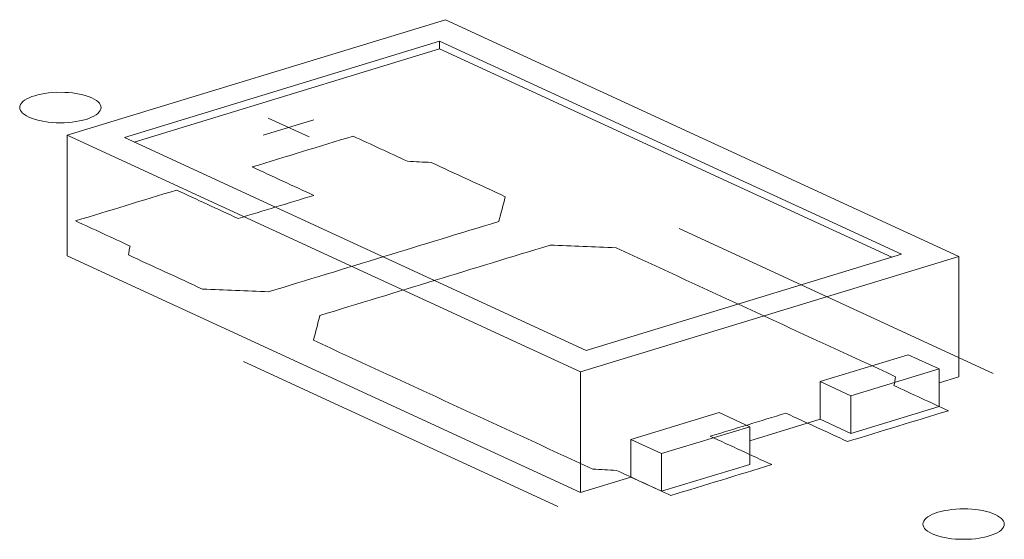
# Model space of a CAD drawing. Header units: inches. Extents: x 513 to 854, y 267 to 501.
# Tile 48 of 214: x 688.41 to 694.46, y 290.64 to 293.83. Entities that reach past the tile are written whole.
import ezdxf

# ---------------------------------------------------------------- set-up
doc = ezdxf.new("R2010")
doc.units = ezdxf.units.IN
doc.header["$MEASUREMENT"] = 0
doc.layers.add('1', color=7, linetype='Continuous')

# ---------------------------------------------------------------- blocks, each defined once
blk = doc.blocks.new('block 2479')
at = {"layer": '1', "color": 155, "lineweight": 18, "true_color": 0x4c7299}
blk.add_lwpolyline([(690.9898, 293.7027), (693.8302, 292.3924)], dxfattribs=at)
blk = doc.blocks.new('block 2481')
at = {"layer": '1', "color": 155, "lineweight": 18, "true_color": 0x4c7299}
blk.add_lwpolyline([(693.5182, 291.5211), (694.0611, 291.6869)], dxfattribs=at)
blk = doc.blocks.new('block 2482')
at = {"layer": '1', "color": 155, "lineweight": 18, "true_color": 0x4c7299}
blk.add_lwpolyline([(694.182, 292.3789), (691.0259, 293.8347)], dxfattribs=at)
blk = doc.blocks.new('block 2483')
at = {"layer": '1', "color": 155, "lineweight": 18, "true_color": 0x4c7299}
blk.add_lwpolyline([(691.8551, 291.6679), (694.182, 292.3789)], dxfattribs=at)
blk = doc.blocks.new('block 2484')
at = {"layer": '1', "color": 155, "lineweight": 18, "true_color": 0x4c7299}
blk.add_lwpolyline([(691.8912, 291.8), (689.0508, 293.1103)], dxfattribs=at)
blk = doc.blocks.new('block 2485')
at = {"layer": '1', "color": 155, "lineweight": 18, "true_color": 0x4c7299}
blk.add_lwpolyline([(692.8977, 291.3315), (692.3547, 291.1656)], dxfattribs=at)
blk = doc.blocks.new('block 2486')
at = {"layer": '1', "color": 155, "lineweight": 18, "true_color": 0x4c7299}
blk.add_lwpolyline([(688.699, 293.1238), (691.8551, 291.6679)], dxfattribs=at)
blk = doc.blocks.new('block 2487')
at = {"layer": '1', "color": 155, "lineweight": 18, "true_color": 0x4c7299}
blk.add_lwpolyline([(692.7083, 291.4188), (692.8977, 291.3315)], dxfattribs=at)
blk = doc.blocks.new('block 2488')
at = {"layer": '1', "color": 155, "lineweight": 18, "true_color": 0x4c7299}
blk.add_lwpolyline([(693.8302, 292.3924), (691.8912, 291.8)], dxfattribs=at)
blk = doc.blocks.new('block 2490')
at = {"layer": '1', "color": 155, "lineweight": 18, "true_color": 0x4c7299}
blk.add_lwpolyline([(692.3547, 291.1656), (692.1654, 291.253)], dxfattribs=at)
blk = doc.blocks.new('block 2491')
at = {"layer": '1', "color": 155, "lineweight": 18, "true_color": 0x4c7299}
blk.add_lwpolyline([(693.3288, 291.6084), (693.5182, 291.5211)], dxfattribs=at)
blk = doc.blocks.new('block 2492')
at = {"layer": '1', "color": 155, "lineweight": 18, "true_color": 0x4c7299}
blk.add_lwpolyline([(689.0508, 293.1103), (690.9898, 293.7027)], dxfattribs=at)
blk = doc.blocks.new('block 2493')
at = {"layer": '1', "color": 155, "lineweight": 18, "true_color": 0x4c7299}
blk.add_lwpolyline([(691.0259, 293.8347), (688.699, 293.1238)], dxfattribs=at)
blk = doc.blocks.new('block 2685')
at = {"layer": '1', "color": 155, "lineweight": 18, "true_color": 0x4c7299}
blk.add_lwpolyline([(694.0611, 291.6869), (693.8717, 291.7743)], dxfattribs=at)
blk = doc.blocks.new('block 3293')
at = {"layer": '1', "color": 155, "lineweight": 18, "true_color": 0x4c7299}
blk.add_lwpolyline([(688.699, 293.1238), (688.699, 292.3823)], dxfattribs=at)
blk = doc.blocks.new('block 3294')
at = {"layer": '1', "color": 155, "lineweight": 18, "true_color": 0x4c7299}
blk.add_lwpolyline([(690.9898, 293.6564), (690.9898, 293.7027)], dxfattribs=at)
blk = doc.blocks.new('block 3295')
at = {"layer": '1', "color": 155, "lineweight": 18, "true_color": 0x4c7299}
blk.add_lwpolyline([(694.182, 292.3789), (694.182, 291.6374)], dxfattribs=at)
blk = doc.blocks.new('block 3296')
at = {"layer": '1', "color": 155, "lineweight": 18, "true_color": 0x4c7299}
blk.add_lwpolyline([(691.8551, 291.6679), (691.8551, 290.9265)], dxfattribs=at)
blk = doc.blocks.new('block 3297')
at = {"layer": '1', "color": 155, "lineweight": 18, "true_color": 0x4c7299}
blk.add_lwpolyline([(689.1112, 293.0824), (690.9898, 293.6564)], dxfattribs=at)
blk = doc.blocks.new('block 3298')
at = {"layer": '1', "color": 155, "lineweight": 18, "true_color": 0x4c7299}
blk.add_lwpolyline([(690.9898, 293.6564), (693.7698, 292.3739)], dxfattribs=at)
blk = doc.blocks.new('block 3299')
at = {"layer": '1', "color": 155, "lineweight": 18, "true_color": 0x4c7299}
blk.add_lwpolyline([(692.1654, 291.253), (692.1654, 291.0212)], dxfattribs=at)
blk = doc.blocks.new('block 3300')
at = {"layer": '1', "color": 155, "lineweight": 18, "true_color": 0x4c7299}
blk.add_lwpolyline([(693.3288, 291.6084), (693.3288, 291.3767)], dxfattribs=at)
blk = doc.blocks.new('block 3307')
at = {"layer": '1', "color": 155, "lineweight": 18, "true_color": 0x4c7299}
blk.add_lwpolyline([(691.8551, 290.9265), (692.1654, 291.0212)], dxfattribs=at)
blk = doc.blocks.new('block 3308')
at = {"layer": '1', "color": 155, "lineweight": 18, "true_color": 0x4c7299}
blk.add_lwpolyline([(694.0611, 291.6004), (694.182, 291.6374)], dxfattribs=at)
blk = doc.blocks.new('block 3309')
at = {"layer": '1', "color": 155, "lineweight": 18, "true_color": 0x4c7299}
blk.add_lwpolyline([(692.8977, 291.245), (693.3288, 291.3767)], dxfattribs=at)
blk = doc.blocks.new('block 3315')
at = {"layer": '1', "color": 155, "lineweight": 18, "true_color": 0x4c7299}
blk.add_lwpolyline([(692.1654, 291.253), (692.7083, 291.4188)], dxfattribs=at)
blk = doc.blocks.new('block 3316')
at = {"layer": '1', "color": 155, "lineweight": 18, "true_color": 0x4c7299}
blk.add_lwpolyline([(693.8717, 291.7743), (693.3288, 291.6084)], dxfattribs=at)
blk = doc.blocks.new('block 3317')
at = {"layer": '1', "color": 155, "lineweight": 18, "true_color": 0x4c7299}
blk.add_lwpolyline([(692.8977, 291.3315), (692.8977, 291.0998)], dxfattribs=at)
blk = doc.blocks.new('block 3318')
at = {"layer": '1', "color": 155, "lineweight": 18, "true_color": 0x4c7299}
blk.add_lwpolyline([(692.3547, 291.1656), (692.3547, 290.9339)], dxfattribs=at)
blk = doc.blocks.new('block 3332')
at = {"layer": '1', "color": 155, "lineweight": 18, "true_color": 0x4c7299}
blk.add_lwpolyline([(688.699, 292.3823), (691.8551, 290.9265)], dxfattribs=at)
blk = doc.blocks.new('block 3369')
at = {"layer": '1', "color": 155, "lineweight": 18, "true_color": 0x4c7299}
blk.add_lwpolyline([(693.5182, 291.5211), (693.5182, 291.2893)], dxfattribs=at)
blk = doc.blocks.new('block 3370')
at = {"layer": '1', "color": 155, "lineweight": 18, "true_color": 0x4c7299}
blk.add_lwpolyline([(694.0611, 291.6869), (694.0611, 291.4552)], dxfattribs=at)
blk = doc.blocks.new('block 3371')
at = {"layer": '1', "color": 155, "lineweight": 18, "true_color": 0x4c7299}
blk.add_lwpolyline([(692.8977, 291.0998), (692.3547, 290.9339)], dxfattribs=at)
blk = doc.blocks.new('block 3372')
at = {"layer": '1', "color": 155, "lineweight": 18, "true_color": 0x4c7299}
blk.add_lwpolyline([(693.5182, 291.2893), (694.0611, 291.4552)], dxfattribs=at)
blk = doc.blocks.new('block 3373')
at = {"layer": '1', "color": 155, "lineweight": 18, "true_color": 0x4c7299}
blk.add_lwpolyline([(693.3288, 291.3767), (693.5182, 291.2893)], dxfattribs=at)
blk = doc.blocks.new('block 3374')
at = {"layer": '1', "color": 155, "lineweight": 18, "true_color": 0x4c7299}
blk.add_lwpolyline([(692.3547, 290.9339), (692.1654, 291.0212)], dxfattribs=at)
blk = doc.blocks.new('block 4181')
at = {"layer": '1', "color": 18, "lineweight": 13, "true_color": 0x4c0000}
blk.add_lwpolyline([(691.716, 290.8409), (689.7843, 291.732)], dxfattribs=at)
blk = doc.blocks.new('block 4195')
at = {"layer": '1', "color": 18, "lineweight": 13, "true_color": 0x4c0000}
blk.add_lwpolyline([(691.716, 290.8409), (689.7843, 291.732)], dxfattribs=at)
blk = doc.blocks.new('block 4264')
at = {"layer": '1', "color": 18, "lineweight": 13, "true_color": 0x4c0000}
blk.add_lwpolyline([(694.3943, 291.6592), (692.4626, 292.5503)], dxfattribs=at)
blk = doc.blocks.new('block 4265')
at = {"layer": '1', "color": 18, "lineweight": 13, "true_color": 0x4c0000}
blk.add_lwpolyline([(689.9343, 293.2297), (690.1868, 293.1133)], dxfattribs=at)
blk = doc.blocks.new('block 4266')
at = {"layer": '1', "color": 18, "lineweight": 13, "true_color": 0x4c0000}
blk.add_lwpolyline([(689.9053, 293.1245), (690.2155, 293.2193)], dxfattribs=at)
blk = doc.blocks.new('block 4271')
at = {"layer": '1', "color": 18, "lineweight": 13, "true_color": 0x4c0000}
blk.add_lwpolyline([(689.9053, 293.1245), (690.2155, 293.2193)], dxfattribs=at)
blk = doc.blocks.new('block 4282')
at = {"layer": '1', "color": 18, "lineweight": 13, "true_color": 0x4c0000}
blk.add_lwpolyline([(689.9343, 293.2297), (690.1868, 293.1133)], dxfattribs=at)
blk = doc.blocks.new('block 4287')
at = {"layer": '1', "color": 18, "lineweight": 13, "true_color": 0x4c0000}
blk.add_lwpolyline([(694.3943, 291.6592), (692.4626, 292.5503)], dxfattribs=at)
blk = doc.blocks.new('block 6756')
at = {"layer": '1', "color": 18, "lineweight": 18, "true_color": 0x4c0000}
blk.add_lwpolyline([(688.4994, 293.3674), (688.5185, 293.3727), (688.5393, 293.3774), (688.5615, 293.3813), (688.585, 293.3845), (688.6093, 293.3867), (688.6342, 293.3881), (688.684, 293.3879), (688.7081, 293.3865), (688.7314, 293.3843), (688.7752, 293.3774), (688.7961, 293.3727), (688.816, 293.3672), (688.8345, 293.3609), (688.8513, 293.3539), (688.8661, 293.3463), (688.8788, 293.3382), (688.8892, 293.3298), (688.8972, 293.3211), (688.9028, 293.3124), (688.9062, 293.3036), (688.9074, 293.2946), (688.9062, 293.2854), (688.9025, 293.2762), (688.8964, 293.2671), (688.8879, 293.2582), (688.877, 293.2498), (688.8641, 293.2418), (688.8492, 293.2344), (688.8328, 293.2277), (688.8151, 293.2218), (688.7961, 293.2165), (688.7753, 293.2118), (688.753, 293.2079), (688.7296, 293.2047), (688.7053, 293.2024), (688.6804, 293.2011), (688.6306, 293.2012), (688.6064, 293.2027), (688.5831, 293.2049), (688.5393, 293.2118), (688.5185, 293.2165), (688.4986, 293.222), (688.4801, 293.2283), (688.4633, 293.2353), (688.4485, 293.2429), (688.4358, 293.251), (688.4254, 293.2594), (688.4174, 293.2681), (688.4117, 293.2768), (688.4083, 293.2855), (688.4072, 293.2946), (688.4084, 293.3038), (688.412, 293.313), (688.4181, 293.3221), (688.4267, 293.3309), (688.4375, 293.3394), (688.4505, 293.3474), (688.4653, 293.3548), (688.4817, 293.3615), (688.4994, 293.3674)], dxfattribs=at)
blk = doc.blocks.new('block 6757')
at = {"layer": '1', "color": 18, "lineweight": 18, "true_color": 0x4c0000}
blk.add_lwpolyline([(694.0541, 290.8051), (694.0732, 290.8103), (694.094, 290.815), (694.1162, 290.819), (694.1397, 290.8221), (694.164, 290.8244), (694.1889, 290.8257), (694.2387, 290.8256), (694.2629, 290.8242), (694.2862, 290.8219), (694.3299, 290.815), (694.3508, 290.8103), (694.3707, 290.8048), (694.3892, 290.7985), (694.406, 290.7915), (694.4208, 290.7839), (694.4335, 290.7758), (694.4439, 290.7674), (694.4519, 290.7588), (694.4576, 290.7501), (694.4609, 290.7413), (694.4621, 290.7323), (694.4609, 290.7231), (694.4573, 290.7139), (694.4512, 290.7047), (694.4426, 290.6959), (694.4317, 290.6874), (694.4188, 290.6794), (694.4039, 290.672), (694.3875, 290.6654), (694.3699, 290.6594), (694.3508, 290.6541), (694.33, 290.6495), (694.3078, 290.6455), (694.2843, 290.6424), (694.26, 290.6401), (694.2351, 290.6387), (694.1853, 290.6389), (694.1611, 290.6403), (694.1378, 290.6426), (694.0941, 290.6494), (694.0732, 290.6541), (694.0533, 290.6597), (694.0348, 290.666), (694.018, 290.673), (694.0032, 290.6806), (693.9905, 290.6886), (693.9801, 290.6971), (693.9721, 290.7057), (693.9665, 290.7144), (693.9631, 290.7232), (693.9619, 290.7322), (693.9631, 290.7414), (693.9667, 290.7506), (693.9729, 290.7597), (693.9814, 290.7686), (693.9923, 290.7771), (694.0052, 290.7851), (694.0201, 290.7924), (694.0365, 290.7991), (694.0541, 290.8051)], dxfattribs=at)
blk = doc.blocks.new('block 6758')
at = {"layer": '1', "color": 18, "lineweight": 18, "true_color": 0x4c0000}
blk.add_open_spline([(693.4979, 291.2401), (693.7047, 291.3033), (693.9115, 291.3665), (694.1183, 291.4297), (694.0068, 291.4811), (693.8952, 291.5326), (693.7837, 291.5841), (693.787, 291.6024), (693.7903, 291.6207), (693.7936, 291.639), (693.2207, 291.9032), (692.6477, 292.1675), (692.0748, 292.4318), (691.9395, 292.4372), (691.8041, 292.4426), (691.6687, 292.448), (691.1971, 292.3039), (690.7254, 292.1598), (690.2538, 292.0157), (690.2403, 291.9648), (690.2268, 291.9139), (690.2134, 291.8631), (690.7863, 291.5988), (691.3592, 291.3345), (691.9321, 291.0702), (691.9805, 291.0677), (692.0289, 291.0652), (692.0773, 291.0627), (692.1889, 291.0113), (692.3005, 290.9598), (692.412, 290.9083), (692.6188, 290.9715), (692.8257, 291.0347), (693.0325, 291.0979), (692.9063, 291.1561), (692.78, 291.2144), (692.6538, 291.2726), (692.8089, 291.32), (692.964, 291.3674), (693.1191, 291.4148), (693.2454, 291.3566), (693.3716, 291.2983), (693.4979, 291.2401)], degree=3, knots=[0, 0, 0, 0, 1, 1, 1, 2, 2, 2, 3, 3, 3, 4, 4, 4, 5, 5, 5, 6, 6, 6, 7, 7, 7, 8, 8, 8, 9, 9, 9, 10, 10, 10, 11, 11, 11, 12, 12, 12, 13, 13, 13, 14, 14, 14, 14], dxfattribs=at)
blk = doc.blocks.new('block 6759')
at = {"layer": '1', "color": 18, "lineweight": 18, "true_color": 0x4c0000}
blk.add_open_spline([(693.4979, 291.2401), (693.7047, 291.3033), (693.9115, 291.3665), (694.1183, 291.4297), (694.0068, 291.4811), (693.8952, 291.5326), (693.7837, 291.5841), (693.787, 291.6024), (693.7903, 291.6207), (693.7936, 291.639), (693.2207, 291.9032), (692.6477, 292.1675), (692.0748, 292.4318), (691.9395, 292.4372), (691.8041, 292.4426), (691.6687, 292.448), (691.1971, 292.3039), (690.7254, 292.1598), (690.2538, 292.0157), (690.2403, 291.9648), (690.2268, 291.9139), (690.2134, 291.8631), (690.7863, 291.5988), (691.3592, 291.3345), (691.9321, 291.0702), (691.9805, 291.0677), (692.0289, 291.0652), (692.0773, 291.0627), (692.1889, 291.0113), (692.3005, 290.9598), (692.412, 290.9083), (692.6188, 290.9715), (692.8257, 291.0347), (693.0325, 291.0979), (692.9063, 291.1561), (692.78, 291.2144), (692.6538, 291.2726), (692.8089, 291.32), (692.964, 291.3674), (693.1191, 291.4148), (693.2454, 291.3566), (693.3716, 291.2983), (693.4979, 291.2401)], degree=3, knots=[0, 0, 0, 0, 1, 1, 1, 2, 2, 2, 3, 3, 3, 4, 4, 4, 5, 5, 5, 6, 6, 6, 7, 7, 7, 8, 8, 8, 9, 9, 9, 10, 10, 10, 11, 11, 11, 12, 12, 12, 13, 13, 13, 14, 14, 14, 14], dxfattribs=at)
blk = doc.blocks.new('block 6760')
at = {"layer": '1', "color": 18, "lineweight": 18, "true_color": 0x4c0000}
blk.add_open_spline([(691.3935, 292.7461), (691.3801, 292.6952), (691.3666, 292.6444), (691.3531, 292.5936), (690.8815, 292.4494), (690.4098, 292.3053), (689.9382, 292.1612), (689.8028, 292.1666), (689.6675, 292.172), (689.5321, 292.1773), (689.38, 292.2475), (689.2278, 292.3177), (689.0757, 292.3879), (689.079, 292.4062), (689.0824, 292.4245), (689.0857, 292.4427), (688.9741, 292.4942), (688.8625, 292.5457), (688.7509, 292.5972), (688.9578, 292.6604), (689.1646, 292.7235), (689.3714, 292.7867), (689.4977, 292.7285), (689.6239, 292.6703), (689.7502, 292.612), (689.9053, 292.6594), (690.0604, 292.7068), (690.2155, 292.7542), (690.0893, 292.8124), (689.963, 292.8707), (689.8368, 292.9289), (690.0436, 292.9921), (690.2504, 293.0553), (690.4573, 293.1185), (690.5689, 293.067), (690.6804, 293.0156), (690.792, 292.9641), (690.8404, 292.9616), (690.8888, 292.9591), (690.9372, 292.9566), (691.0893, 292.8864), (691.2414, 292.8163), (691.3935, 292.7461)], degree=3, knots=[0, 0, 0, 0, 1, 1, 1, 2, 2, 2, 3, 3, 3, 4, 4, 4, 5, 5, 5, 6, 6, 6, 7, 7, 7, 8, 8, 8, 9, 9, 9, 10, 10, 10, 11, 11, 11, 12, 12, 12, 13, 13, 13, 14, 14, 14, 14], dxfattribs=at)
blk = doc.blocks.new('block 6761')
at = {"layer": '1', "color": 18, "lineweight": 18, "true_color": 0x4c0000}
blk.add_open_spline([(691.3935, 292.7461), (691.3801, 292.6952), (691.3666, 292.6444), (691.3531, 292.5936), (690.8815, 292.4494), (690.4098, 292.3053), (689.9382, 292.1612), (689.8028, 292.1666), (689.6675, 292.172), (689.5321, 292.1773), (689.38, 292.2475), (689.2278, 292.3177), (689.0757, 292.3879), (689.079, 292.4062), (689.0824, 292.4245), (689.0857, 292.4427), (688.9741, 292.4942), (688.8625, 292.5457), (688.7509, 292.5972), (688.9578, 292.6604), (689.1646, 292.7235), (689.3714, 292.7867), (689.4977, 292.7285), (689.6239, 292.6703), (689.7502, 292.612), (689.9053, 292.6594), (690.0604, 292.7068), (690.2155, 292.7542), (690.0893, 292.8124), (689.963, 292.8707), (689.8368, 292.9289), (690.0436, 292.9921), (690.2504, 293.0553), (690.4573, 293.1185), (690.5689, 293.067), (690.6804, 293.0156), (690.792, 292.9641), (690.8404, 292.9616), (690.8888, 292.9591), (690.9372, 292.9566), (691.0893, 292.8864), (691.2414, 292.8163), (691.3935, 292.7461)], degree=3, knots=[0, 0, 0, 0, 1, 1, 1, 2, 2, 2, 3, 3, 3, 4, 4, 4, 5, 5, 5, 6, 6, 6, 7, 7, 7, 8, 8, 8, 9, 9, 9, 10, 10, 10, 11, 11, 11, 12, 12, 12, 13, 13, 13, 14, 14, 14, 14], dxfattribs=at)
blk = doc.blocks.new('block 6809')
at = {"layer": '1', "color": 18, "lineweight": 13, "true_color": 0x4c0000}
blk.add_open_spline([(691.3935, 292.7461), (691.3801, 292.6952), (691.3666, 292.6444), (691.3531, 292.5936), (690.8815, 292.4494), (690.4098, 292.3053), (689.9382, 292.1612), (689.8028, 292.1666), (689.6675, 292.172), (689.5321, 292.1773), (689.38, 292.2475), (689.2278, 292.3177), (689.0757, 292.3879), (689.079, 292.4062), (689.0824, 292.4245), (689.0857, 292.4427), (688.9741, 292.4942), (688.8625, 292.5457), (688.7509, 292.5972), (688.9578, 292.6604), (689.1646, 292.7235), (689.3714, 292.7867), (689.4977, 292.7285), (689.6239, 292.6703), (689.7502, 292.612), (689.9053, 292.6594), (690.0604, 292.7068), (690.2155, 292.7542), (690.0893, 292.8124), (689.963, 292.8707), (689.8368, 292.9289), (690.0436, 292.9921), (690.2504, 293.0553), (690.4573, 293.1185), (690.5689, 293.067), (690.6804, 293.0156), (690.792, 292.9641), (690.8404, 292.9616), (690.8888, 292.9591), (690.9372, 292.9566), (691.0893, 292.8864), (691.2414, 292.8163), (691.3935, 292.7461)], degree=3, knots=[0, 0, 0, 0, 1, 1, 1, 2, 2, 2, 3, 3, 3, 4, 4, 4, 5, 5, 5, 6, 6, 6, 7, 7, 7, 8, 8, 8, 9, 9, 9, 10, 10, 10, 11, 11, 11, 12, 12, 12, 13, 13, 13, 14, 14, 14, 14], dxfattribs=at)
blk = doc.blocks.new('block 6833')
at = {"layer": '1', "color": 18, "lineweight": 13, "true_color": 0x4c0000}
blk.add_open_spline([(691.3935, 292.7461), (691.3801, 292.6952), (691.3666, 292.6444), (691.3531, 292.5936), (690.8815, 292.4494), (690.4098, 292.3053), (689.9382, 292.1612), (689.8028, 292.1666), (689.6675, 292.172), (689.5321, 292.1773), (689.38, 292.2475), (689.2278, 292.3177), (689.0757, 292.3879), (689.079, 292.4062), (689.0824, 292.4245), (689.0857, 292.4427), (688.9741, 292.4942), (688.8625, 292.5457), (688.7509, 292.5972), (688.9578, 292.6604), (689.1646, 292.7235), (689.3714, 292.7867), (689.4977, 292.7285), (689.6239, 292.6703), (689.7502, 292.612), (689.9053, 292.6594), (690.0604, 292.7068), (690.2155, 292.7542), (690.0893, 292.8124), (689.963, 292.8707), (689.8368, 292.9289), (690.0436, 292.9921), (690.2504, 293.0553), (690.4573, 293.1185), (690.5689, 293.067), (690.6804, 293.0156), (690.792, 292.9641), (690.8404, 292.9616), (690.8888, 292.9591), (690.9372, 292.9566), (691.0893, 292.8864), (691.2414, 292.8163), (691.3935, 292.7461)], degree=3, knots=[0, 0, 0, 0, 1, 1, 1, 2, 2, 2, 3, 3, 3, 4, 4, 4, 5, 5, 5, 6, 6, 6, 7, 7, 7, 8, 8, 8, 9, 9, 9, 10, 10, 10, 11, 11, 11, 12, 12, 12, 13, 13, 13, 14, 14, 14, 14], dxfattribs=at)
blk = doc.blocks.new('block 6853')
at = {"layer": '1', "color": 18, "lineweight": 13, "true_color": 0x4c0000}
blk.add_open_spline([(693.4979, 291.2401), (693.7047, 291.3033), (693.9115, 291.3665), (694.1183, 291.4297), (694.0068, 291.4811), (693.8952, 291.5326), (693.7837, 291.5841), (693.787, 291.6024), (693.7903, 291.6207), (693.7936, 291.639), (693.2207, 291.9032), (692.6477, 292.1675), (692.0748, 292.4318), (691.9395, 292.4372), (691.8041, 292.4426), (691.6687, 292.448), (691.1971, 292.3039), (690.7254, 292.1598), (690.2538, 292.0157), (690.2403, 291.9648), (690.2268, 291.9139), (690.2134, 291.8631), (690.7863, 291.5988), (691.3592, 291.3345), (691.9321, 291.0702), (691.9805, 291.0677), (692.0289, 291.0652), (692.0773, 291.0627), (692.1889, 291.0113), (692.3005, 290.9598), (692.412, 290.9083), (692.6188, 290.9715), (692.8257, 291.0347), (693.0325, 291.0979), (692.9063, 291.1561), (692.78, 291.2144), (692.6538, 291.2726), (692.8089, 291.32), (692.964, 291.3674), (693.1191, 291.4148), (693.2454, 291.3566), (693.3716, 291.2983), (693.4979, 291.2401)], degree=3, knots=[0, 0, 0, 0, 1, 1, 1, 2, 2, 2, 3, 3, 3, 4, 4, 4, 5, 5, 5, 6, 6, 6, 7, 7, 7, 8, 8, 8, 9, 9, 9, 10, 10, 10, 11, 11, 11, 12, 12, 12, 13, 13, 13, 14, 14, 14, 14], dxfattribs=at)
blk = doc.blocks.new('block 6871')
at = {"layer": '1', "color": 18, "lineweight": 13, "true_color": 0x4c0000}
blk.add_open_spline([(693.4979, 291.2401), (693.7047, 291.3033), (693.9115, 291.3665), (694.1183, 291.4297), (694.0068, 291.4811), (693.8952, 291.5326), (693.7837, 291.5841), (693.787, 291.6024), (693.7903, 291.6207), (693.7936, 291.639), (693.2207, 291.9032), (692.6477, 292.1675), (692.0748, 292.4318), (691.9395, 292.4372), (691.8041, 292.4426), (691.6687, 292.448), (691.1971, 292.3039), (690.7254, 292.1598), (690.2538, 292.0157), (690.2403, 291.9648), (690.2268, 291.9139), (690.2134, 291.8631), (690.7863, 291.5988), (691.3592, 291.3345), (691.9321, 291.0702), (691.9805, 291.0677), (692.0289, 291.0652), (692.0773, 291.0627), (692.1889, 291.0113), (692.3005, 290.9598), (692.412, 290.9083), (692.6188, 290.9715), (692.8257, 291.0347), (693.0325, 291.0979), (692.9063, 291.1561), (692.78, 291.2144), (692.6538, 291.2726), (692.8089, 291.32), (692.964, 291.3674), (693.1191, 291.4148), (693.2454, 291.3566), (693.3716, 291.2983), (693.4979, 291.2401)], degree=3, knots=[0, 0, 0, 0, 1, 1, 1, 2, 2, 2, 3, 3, 3, 4, 4, 4, 5, 5, 5, 6, 6, 6, 7, 7, 7, 8, 8, 8, 9, 9, 9, 10, 10, 10, 11, 11, 11, 12, 12, 12, 13, 13, 13, 14, 14, 14, 14], dxfattribs=at)
blk = doc.blocks.new('block 6890')
at = {"layer": '1', "color": 18, "lineweight": 13, "true_color": 0x4c0000}
blk.add_lwpolyline([(694.0541, 290.8051), (694.0732, 290.8103), (694.094, 290.815), (694.1162, 290.819), (694.1397, 290.8221), (694.164, 290.8244), (694.1889, 290.8257), (694.2387, 290.8256), (694.2629, 290.8242), (694.2862, 290.8219), (694.3299, 290.815), (694.3508, 290.8103), (694.3707, 290.8048), (694.3892, 290.7985), (694.406, 290.7915), (694.4208, 290.7839), (694.4335, 290.7758), (694.4439, 290.7674), (694.4519, 290.7588), (694.4576, 290.7501), (694.4609, 290.7413), (694.4621, 290.7323), (694.4609, 290.7231), (694.4573, 290.7139), (694.4512, 290.7047), (694.4426, 290.6959), (694.4317, 290.6874), (694.4188, 290.6794), (694.4039, 290.672), (694.3875, 290.6654), (694.3699, 290.6594), (694.3508, 290.6541), (694.33, 290.6495), (694.3078, 290.6455), (694.2843, 290.6424), (694.26, 290.6401), (694.2351, 290.6387), (694.1853, 290.6389), (694.1611, 290.6403), (694.1378, 290.6426), (694.0941, 290.6494), (694.0732, 290.6541), (694.0533, 290.6597), (694.0348, 290.666), (694.018, 290.673), (694.0032, 290.6806), (693.9905, 290.6886), (693.9801, 290.6971), (693.9721, 290.7057), (693.9665, 290.7144), (693.9631, 290.7232), (693.9619, 290.7322), (693.9631, 290.7414), (693.9667, 290.7506), (693.9729, 290.7597), (693.9814, 290.7686), (693.9923, 290.7771), (694.0052, 290.7851), (694.0201, 290.7924), (694.0365, 290.7991), (694.0541, 290.8051)], dxfattribs=at)
blk = doc.blocks.new('block 6911')
at = {"layer": '1', "color": 18, "lineweight": 13, "true_color": 0x4c0000}
blk.add_lwpolyline([(688.4994, 293.3674), (688.5185, 293.3727), (688.5393, 293.3774), (688.5615, 293.3813), (688.585, 293.3845), (688.6093, 293.3867), (688.6342, 293.3881), (688.684, 293.3879), (688.7081, 293.3865), (688.7314, 293.3843), (688.7752, 293.3774), (688.7961, 293.3727), (688.816, 293.3672), (688.8345, 293.3609), (688.8513, 293.3539), (688.8661, 293.3463), (688.8788, 293.3382), (688.8892, 293.3298), (688.8972, 293.3211), (688.9028, 293.3124), (688.9062, 293.3036), (688.9074, 293.2946), (688.9062, 293.2854), (688.9025, 293.2762), (688.8964, 293.2671), (688.8879, 293.2582), (688.877, 293.2498), (688.8641, 293.2418), (688.8492, 293.2344), (688.8328, 293.2277), (688.8151, 293.2218), (688.7961, 293.2165), (688.7753, 293.2118), (688.753, 293.2079), (688.7296, 293.2047), (688.7053, 293.2024), (688.6804, 293.2011), (688.6306, 293.2012), (688.6064, 293.2027), (688.5831, 293.2049), (688.5393, 293.2118), (688.5185, 293.2165), (688.4986, 293.222), (688.4801, 293.2283), (688.4633, 293.2353), (688.4485, 293.2429), (688.4358, 293.251), (688.4254, 293.2594), (688.4174, 293.2681), (688.4117, 293.2768), (688.4083, 293.2855), (688.4072, 293.2946), (688.4084, 293.3038), (688.412, 293.313), (688.4181, 293.3221), (688.4267, 293.3309), (688.4375, 293.3394), (688.4505, 293.3474), (688.4653, 293.3548), (688.4817, 293.3615), (688.4994, 293.3674)], dxfattribs=at)

msp = doc.modelspace()

# ---------------------------------------------------------------- block references
at = {"layer": '1'}
for name in ['block 2493', 'block 2482', 'block 2492', 'block 2479', 'block 3294', 'block 3297', 'block 3298', 'block 6756', 'block 6911', 'block 4266', 'block 4271', 'block 4265', 'block 4282', 'block 2486', 'block 3293', 'block 6760', 'block 6761', 'block 6809', 'block 6833', 'block 2484', 'block 4264', 'block 4287', 'block 6758', 'block 6759', 'block 6853', 'block 6871', 'block 3332', 'block 2483', 'block 2488', 'block 3295', 'block 4181', 'block 4195', 'block 3316', 'block 2685', 'block 3296', 'block 2481', 'block 3370', 'block 2491', 'block 3300', 'block 3308', 'block 3369', 'block 3372', 'block 3315', 'block 2487', 'block 3309', 'block 3373', 'block 2485', 'block 3317', 'block 2490', 'block 3299', 'block 3318', 'block 3371', 'block 3307', 'block 3374', 'block 6757', 'block 6890']:
    msp.add_blockref(name, (0, 0), dxfattribs=at)

doc.saveas('drawing.dxf')
